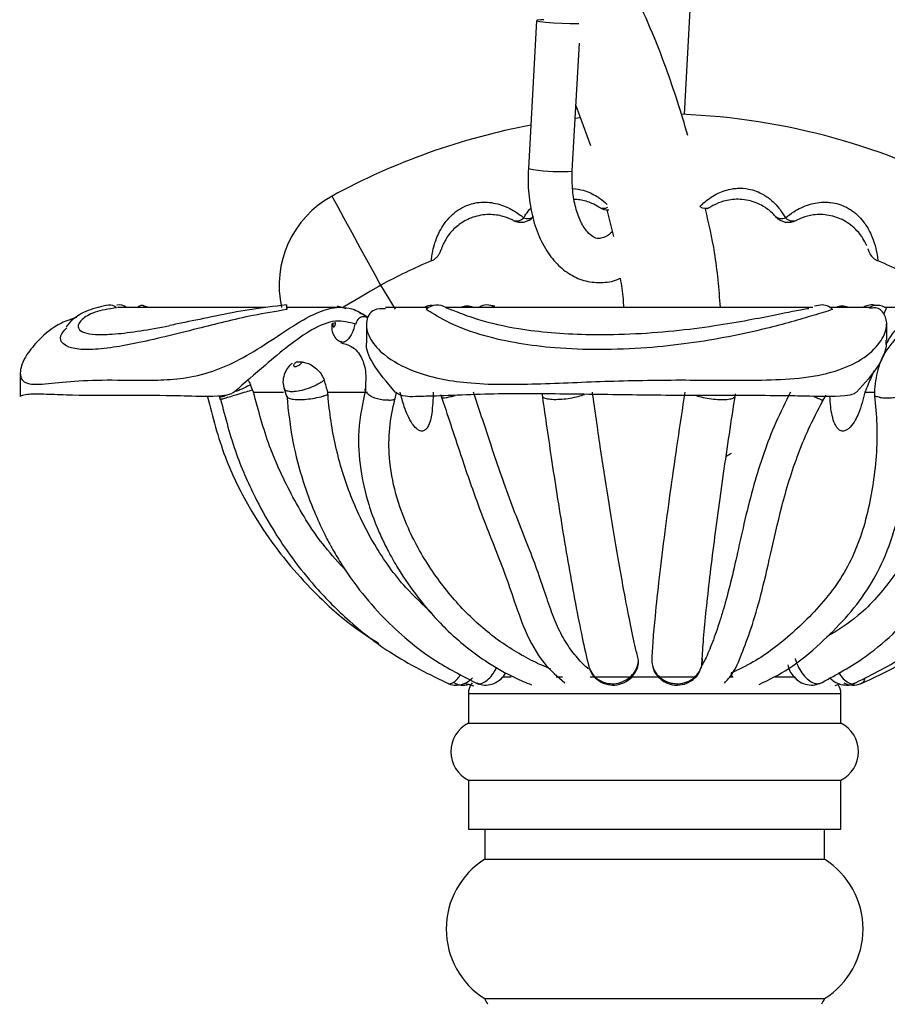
# Model space of a CAD drawing. Header units: millimetres. Extents: x 59 to 109, y 26 to 144.
# Tile 141 of 158: x 72.96 to 75.52, y 96.3 to 99.21. Entities that reach past the tile are written whole.
import ezdxf

# ---------------------------------------------------------------- set-up
doc = ezdxf.new("R2010")
doc.units = ezdxf.units.MM
doc.styles.add('SLDTEXTSTYLE0', font='TXT', dxfattribs={"width": 0.75})
doc.dimstyles.new('SLDDIMSTYLE0', dxfattribs={"dimtxt": 3.5, "dimasz": 3.302, "dimexe": 0, "dimexo": 0.0625, "dimgap": 0.875, "dimtad": 1, "dimdec": 0, "dimlfac": 20, "dimrnd": 1e-09, "dimzin": 12, "dimdsep": 46, "dimtxsty": 'SLDTEXTSTYLE0', "dimsah": 1, "dimcen": 0.09, "dimadec": 0, "dimazin": 3, "dimtfac": 1, "dimtdec": 0, "dimtofl": 0, "dimtmove": 0, "dimatfit": 3, "dimfxl": 0, "dimfrac": 2, "dimtolj": 1, "dimtzin": 12, "dimarcsym": 0})
doc.dimstyles.new('SLDDIMSTYLE1', dxfattribs={"dimtxt": 3.5, "dimasz": 3.302, "dimexe": 0, "dimexo": 0.0625, "dimgap": 0.875, "dimtad": 1, "dimdec": 0, "dimlfac": 20, "dimrnd": 1e-09, "dimzin": 12, "dimdsep": 46, "dimtxsty": 'SLDTEXTSTYLE0', "dimsah": 1, "dimcen": 0.09, "dimadec": 0, "dimazin": 3, "dimtfac": 1, "dimtdec": 0, "dimtmove": 0, "dimatfit": 0, "dimfxl": 0, "dimfrac": 2, "dimtolj": 1, "dimtzin": 12, "dimarcsym": 0})

# ---------------------------------------------------------------- blocks, each defined once
blk = doc.blocks.new('_D')
at = {"color": 7, "linetype": 'Continuous', "lineweight": 18}
for p, q in [((78.8835, 143.6649), (108.5588, 143.6649)), ((107.5588, 143.6649), (107.5588, 76.3608)), ((75.8335, 76.3608), (108.5588, 76.3608))]:
    blk.add_line(p, q, dxfattribs=at)
for points in [[(107.5588, 143.6649), (107.0508, 140.3629), (108.0668, 140.3629)], [(107.5588, 76.3608), (108.0668, 79.6628), (107.0508, 79.6628)]]:
    blk.add_solid(points, dxfattribs=at)
at = {"color": 7, "linetype": 'Continuous', "lineweight": 18, "insert": (103.047, 105.5185), "char_height": 3.5, "attachment_point": 1, "rotation": 90, "style": 'SLDTEXTSTYLE0'}
blk.add_mtext('1346', dxfattribs=at)
blk = doc.blocks.new('_D_1')
at = {"color": 7, "linetype": 'Continuous', "lineweight": 18}
for p, q in [((75.6057, 99.2579), (98.8756, 99.2579)), ((97.8756, 99.2579), (97.8756, 76.3608)), ((75.8335, 76.3608), (98.8756, 76.3608))]:
    blk.add_line(p, q, dxfattribs=at)
for points in [[(97.8756, 99.2579), (97.3676, 95.9559), (98.3836, 95.9559)], [(97.8756, 76.3608), (98.3836, 79.6628), (97.3676, 79.6628)]]:
    blk.add_solid(points, dxfattribs=at)
at = {"color": 7, "linetype": 'Continuous', "lineweight": 18, "insert": (93.3639, 85.2455), "char_height": 3.5, "attachment_point": 1, "rotation": 90, "style": 'SLDTEXTSTYLE0'}
blk.add_mtext('458', dxfattribs=at)

msp = doc.modelspace()

# ---------------------------------------------------------------- linework, layer by layer
at = {"color": 7, "linetype": 'Continuous', "lineweight": 25}
for p, q in [((74.92135, 98.92979), (74.96461, 99.70249)), ((74.48514, 99.20693), (74.46069, 98.7701)), ((74.60236, 99.19813), (74.60969, 99.19847)), ((74.59048, 98.76283), (74.61161, 99.1402)), ((74.60131, 98.95628), (74.64408, 98.8378)), ((74.61496, 98.91969), (74.59916, 98.91788)), ((74.69262, 98.64859), (74.71183, 98.56981)), ((74.0684, 98.35539), (74.02469, 98.4255)), ((73.25848, 98.36045), (73.24712, 98.36026)), ((73.68522, 98.36045), (73.25848, 98.36045)), ((73.33907, 98.36045), (73.32162, 98.36577)), ((73.74772, 98.35972), (73.74714, 98.35376)), ((73.76408, 98.36045), (73.74763, 98.36045)), ((73.90533, 98.36045), (73.76408, 98.36045)), ((73.92288, 98.35565), (73.89719, 98.36387)), ((74.16706, 98.36045), (74.03851, 98.36045)), ((74.17628, 98.36598), (74.17949, 98.36584)), ((75.30037, 98.36045), (74.21652, 98.36045)), ((74.36195, 98.36349), (74.3433, 98.36732)), ((75.32365, 98.36732), (75.30528, 98.3636)), ((75.47142, 98.36045), (75.35114, 98.36045)), ((75.6019, 98.36045), (75.5141, 98.36045)), ((75.51037, 98.34059), (75.51853, 98.35788)), ((73.88381, 98.31341), (73.89141, 98.31527)), ((73.95143, 98.31048), (73.94819, 98.31133)), ((73.98246, 98.30826), (73.98246, 98.25959)), ((75.51875, 98.26263), (75.51875, 98.31131)), ((73.90927, 98.25848), (73.9072, 98.25965)), ((73.79298, 98.1987), (73.77575, 98.19908)), ((72.96028, 98.16816), (72.96028, 98.09746)), ((73.64631, 98.11709), (73.64011, 98.13169)), ((73.54728, 98.09818), (73.551, 98.08883)), ((73.64894, 98.11044), (73.64631, 98.11709)), ((73.64894, 98.11044), (73.7376, 98.11044)), ((73.73894, 98.12299), (73.74627, 98.09801)), ((73.86818, 98.11044), (73.98612, 98.11044)), ((73.86896, 98.10283), (73.86818, 98.11044)), ((74.06697, 98.09017), (74.07097, 98.11044)), ((75.32854, 98.08156), (75.33961, 98.10118)), ((75.45454, 98.11044), (75.48231, 98.11044)), ((75.48231, 98.11044), (75.48287, 98.09952)), ((74.38715, 97.27044), (74.41036, 97.27044)), ((74.54226, 97.27044), (74.56154, 97.27044)), ((74.64353, 97.27044), (74.95591, 97.27044)), ((75.05407, 97.27044), (75.0653, 97.27044)), ((75.1886, 97.27044), (75.24821, 97.27044)), ((74.27271, 97.25154), (74.29826, 97.24314)), ((75.36653, 97.24462), (75.38142, 97.24947)), ((74.28348, 97.22044), (74.28348, 97.13324)), ((75.38348, 97.13324), (75.38348, 97.22044)), ((74.28348, 97.13324), (75.31277, 97.13324)), ((75.31277, 97.13324), (75.38348, 97.13324)), ((74.28348, 96.96499), (74.28348, 96.82044)), ((74.28348, 96.96499), (75.31277, 96.96499)), ((75.31277, 96.96499), (75.38348, 96.96499)), ((75.38348, 96.82044), (75.38348, 96.96499)), ((74.28348, 96.82044), (75.31277, 96.82044)), ((74.33191, 96.82044), (74.33191, 96.73152)), ((75.31277, 96.82044), (75.38348, 96.82044)), ((75.33504, 96.73152), (75.33504, 96.82044)), ((74.33191, 96.73152), (75.27055, 96.73152)), ((75.27055, 96.73152), (75.33504, 96.73152)), ((74.33191, 96.32044), (75.27055, 96.32044)), ((75.27055, 96.32044), (75.33504, 96.32044))]:
    msp.add_line(p, q, dxfattribs=at)
at = {"color": 1, "linetype": 'Continuous', "lineweight": 25}
for p, q in [((74.28348, 97.22044), (75.31277, 97.22044)), ((75.31277, 97.22044), (75.38348, 97.22044))]:
    msp.add_line(p, q, dxfattribs=at)
at = {"color": 7, "linetype": 'Continuous', "lineweight": 25, "flags": 128}
for points in [[(74.50652, 99.20854), (74.49772, 99.20846), (74.48701, 99.20771), (74.48589, 99.20629), (74.49454, 99.20442), (74.51164, 99.20237), (74.53458, 99.20047), (74.55988, 99.19899), (74.58368, 99.19817), (74.60236, 99.19813), (74.60236, 99.19813)], [(74.98797, 98.65101), (74.98991, 98.6518), (74.99716, 98.65565)], [(73.74772, 98.35972), (73.74726, 98.36363), (73.74689, 98.36625), (73.74664, 98.36753), (73.7465, 98.36742), (73.74649, 98.36593), (73.74659, 98.3631), (73.74681, 98.359), (73.74714, 98.35376)]]:
    msp.add_lwpolyline(points, dxfattribs=at)
at = {"color": 1, "linetype": 'Continuous', "lineweight": 25, "flags": 128}
for points in [[(74.5779, 98.7613), (74.58862, 98.76205), (74.59048, 98.76283)], [(74.02469, 98.4255), (74.02036, 98.43344), (74.00788, 98.45631), (73.98877, 98.49134), (73.96533, 98.53432), (73.94039, 98.58005), (73.91695, 98.62303), (73.89784, 98.65806), (73.88537, 98.68093), (73.88103, 98.68887), (73.88103, 98.68887)], [(74.02469, 98.4255), (74.01687, 98.42095), (73.99436, 98.40784), (73.95987, 98.38776), (73.91757, 98.36313), (73.91263, 98.36025)]]:
    msp.add_lwpolyline(points, dxfattribs=at)
at = {"color": 7, "linetype": 'Continuous', "lineweight": 25}
for centre, radius, start, end in [((74.83348, 96.94269), 1.98904, 61.39008, 87.70535), ((74.83348, 96.94269), 1.98904, 100.59275, 118.60992), ((74.02469, 98.4255), 0.3, 118.60992, 192.52424), ((74.69677, 98.69774), 0.05, 237.339, 271.69746), ((74.98446, 98.68134), 0.02866, 232.76186, 296.30021), ((74.43861, 98.6614), 0.05, 242.29273, 318.68838), ((74.42553, 98.64507), 0.02973, 250.00613, 316.42058), ((74.45866, 98.6491), 0.02712, 244.71717, 310.22079), ((75.20829, 98.6491), 0.02712, 229.77901, 295.28299), ((75.22834, 98.6614), 0.05, 221.31162, 297.70727), ((75.24142, 98.64507), 0.02973, 223.57945, 289.99387), ((74.83348, 96.94269), 1.68904, 112.962, 118.60992), ((74.83348, 96.94269), 1.68904, 61.39008, 67.02681), ((73.22437, 98.33766), 0.02984, 46.83651, 96.01196), ((73.25142, 98.32735), 0.04028, 55.24795, 98.48889), ((73.32017, 98.34692), 0.01907, 91.89949, 134.81812), ((73.31868, 98.35065), 0.01535, 39.65555, 86.80629), ((74.17581, 98.3156), 0.05038, 89.45823, 117.10667), ((74.19168, 98.3204), 0.0471, 55.94031, 133.79912), ((74.28001, 98.31419), 0.04973, 68.46917, 111.53083), ((74.33802, 98.32941), 0.03816, 54.41624, 125.58376), ((75.32832, 98.32681), 0.04077, 41.36678, 96.60024), ((75.38695, 98.31419), 0.04973, 68.46913, 111.53087), ((75.47504, 98.3213), 0.04624, 74.42823, 122.1601), ((75.49118, 98.31535), 0.05063, 90.57894, 117.03958), ((75.49117, 98.31573), 0.05025, 57.00711, 90.57201), ((74.33348, 97.22044), 0.05, 140.17453, 180), ((75.33348, 97.22044), 0.05, 0, 33.13584), ((74.32583, 97.04912), 0.09419, 116.72617, 243.27383), ((75.34112, 97.04912), 0.09419, 296.72617, 63.27383), ((74.46034, 96.52598), 0.24236, 121.99891, 238.00109), ((75.20661, 96.52598), 0.24236, 301.99891, 58.00109), ((73.97751, 96.12331), 0.40554, 26.40204, 29.08448), ((75.68944, 96.12331), 0.40554, 150.91552, 153.59796)]:
    msp.add_arc(centre, radius, start, end, dxfattribs=at)
at = {"color": 1, "linetype": 'Continuous', "lineweight": 25}
for centre, radius, start, end in [((74.55871, 99.29093), 0.52997, 259.34059, 272.07503), ((74.68214, 98.67971), 0.02705, 242.82002, 299.40456)]:
    msp.add_arc(centre, radius, start, end, dxfattribs=at)
at = {"color": 7, "linetype": 'Continuous', "lineweight": 25}
for points, knots in [([(74.93181, 98.86799), (74.91137, 98.93474), (74.86584, 99.08335), (74.77616, 99.28893), (74.6962, 99.45242), (74.64866, 99.53731), (74.63518, 99.56137)], [0, 0, 0, 0, 0.2723447, 0.6064082, 0.8884755, 1, 1, 1, 1]), ([(74.46069, 98.7701), (74.46025, 98.75711), (74.459, 98.71978), (74.46489, 98.65894), (74.48179, 98.59158), (74.50852, 98.53366), (74.54324, 98.48779), (74.58375, 98.45538), (74.6306, 98.43548), (74.68048, 98.43236), (74.71568, 98.43738), (74.73117, 98.44601), (74.73181, 98.44637)], [0, 0, 0, 0, 0.0662312, 0.1903747, 0.315893, 0.4433598, 0.5592155, 0.6690576, 0.7742704, 0.8866259, 0.9953205, 1, 1, 1, 1]), ([(74.70829, 98.58436), (74.70667, 98.58255), (74.69711, 98.57188), (74.68155, 98.56549), (74.66682, 98.56263), (74.6544, 98.56594), (74.6347, 98.58139), (74.61514, 98.6107), (74.59942, 98.65342), (74.58974, 98.70523), (74.59023, 98.74338), (74.59048, 98.76283)], [0, 0, 0, 0, 0.0235421, 0.1391857, 0.2593385, 0.4045627, 0.5175754, 0.6391797, 0.7573936, 0.8763141, 1, 1, 1, 1]), ([(74.96712, 98.65852), (74.97195, 98.6631), (74.98605, 98.67647), (75.01801, 98.69799), (75.05313, 98.70946), (75.08391, 98.71272), (75.1159, 98.71061), (75.14657, 98.69884), (75.17864, 98.67783), (75.20277, 98.65294), (75.21504, 98.6326), (75.21988, 98.62457)], [0, 0, 0, 0, 0.08164754, 0.23867075, 0.37859868, 0.42667226, 0.52829994, 0.6750609, 0.72608729, 0.89194942, 1, 1, 1, 1]), ([(74.66979, 98.65565), (74.66942, 98.65588), (74.66343, 98.65971), (74.64628, 98.66892), (74.61997, 98.6776), (74.60168, 98.67841), (74.59625, 98.67865)], [0, 0, 0, 0, 0.0217198, 0.3553356, 0.8085019, 1, 1, 1, 1]), ([(75.19078, 98.62839), (75.18662, 98.63283), (75.17574, 98.64444), (75.1469, 98.6649), (75.11216, 98.67697), (75.07368, 98.68065), (75.03948, 98.676), (75.01158, 98.66445), (75.00077, 98.65785), (74.99716, 98.65565)], [0, 0, 0, 0, 0.1005589, 0.2633462, 0.4716272, 0.5808101, 0.7743713, 0.9246162, 1, 1, 1, 1]), ([(75.02794, 98.36045), (75.02362, 98.41465), (75.01578, 98.51313), (74.99352, 98.60795), (74.98351, 98.65058)], [0, 0, 0, 0, 0.55040584, 1, 1, 1, 1]), ([(74.41537, 98.61713), (74.41375, 98.61795), (74.40571, 98.62208), (74.38351, 98.63084), (74.35702, 98.63469), (74.32461, 98.63385), (74.29269, 98.62705), (74.25492, 98.60607), (74.22854, 98.58007), (74.21375, 98.55679), (74.20661, 98.54114), (74.20333, 98.53196), (74.20213, 98.52805), (74.20257, 98.52945), (74.20269, 98.52982)], [0, 0, 0, 0, 0.0227176, 0.1134925, 0.2426543, 0.2645346, 0.4106403, 0.5335355, 0.6543345, 0.7477211, 0.8198612, 0.8937496, 0.9714997, 1, 1, 1, 1]), ([(75.45982, 98.54157), (75.45931, 98.54294), (75.45744, 98.54791), (75.44892, 98.56456), (75.42885, 98.59144), (75.39421, 98.6185), (75.34872, 98.63425), (75.3052, 98.63538), (75.27115, 98.62663), (75.25718, 98.61985), (75.25159, 98.61713)], [0, 0, 0, 0, 0.03848565, 0.13911041, 0.2572054, 0.43874245, 0.60951427, 0.77873231, 0.91146242, 1, 1, 1, 1]), ([(75.4631, 98.53325), (75.46332, 98.53264), (75.46435, 98.52974), (75.46436, 98.52958), (75.46438, 98.52945)], [0, 0, 0, 0, 0.2124363, 1, 1, 1, 1]), ([(74.17434, 98.49804), (74.17488, 98.49819), (74.17916, 98.49945), (74.18557, 98.50418), (74.19271, 98.51089), (74.1973, 98.51737), (74.20004, 98.52259), (74.2014, 98.52595), (74.20202, 98.52773), (74.20221, 98.52831), (74.2023, 98.5286), (74.20239, 98.52886), (74.20249, 98.5292), (74.20248, 98.52919), (74.20263, 98.52962), (74.20269, 98.52982)], [0, 0, 0, 0, 0.0322203, 0.2572062, 0.4459995, 0.5984269, 0.7119717, 0.784657, 0.8086636, 0.820197, 0.8294312, 0.8430051, 0.8711949, 0.9400996, 1, 1, 1, 1]), ([(75.46438, 98.52945), (75.4644, 98.52938), (75.46449, 98.52912), (75.46446, 98.52919), (75.46456, 98.5289), (75.46466, 98.52857), (75.46482, 98.52806), (75.46588, 98.52492), (75.46895, 98.51799), (75.47654, 98.50816), (75.48507, 98.50044), (75.49151, 98.49874), (75.49278, 98.4984)], [0, 0, 0, 0, 0.01936991, 0.0679665, 0.09489556, 0.10796775, 0.11971703, 0.13995826, 0.31697462, 0.58627655, 0.91785122, 1, 1, 1, 1]), ([(74.73181, 98.44637), (74.73523, 98.42608), (74.74001, 98.39772), (74.74103, 98.3687), (74.74132, 98.36045)], [0, 0, 0, 0, 0.7155955, 1, 1, 1, 1]), ([(73.12618, 98.33079), (73.11087, 98.32562), (73.06566, 98.31037), (73.01461, 98.26588), (72.97188, 98.21365), (72.95407, 98.16154), (72.97269, 98.13114), (73.03042, 98.13364), (73.11836, 98.14377), (73.22928, 98.14743), (73.33931, 98.14375), (73.44143, 98.14967), (73.5228, 98.16735), (73.60785, 98.20442), (73.68927, 98.25447), (73.76404, 98.30516), (73.82949, 98.34342), (73.88981, 98.36341), (73.94268, 98.3599), (73.97397, 98.33904), (73.9875, 98.33002)], [0, 0, 0, 0, 0.0216894, 0.0640182, 0.1028126, 0.1571455, 0.2340686, 0.3267149, 0.4218033, 0.5202649, 0.6199696, 0.6692066, 0.7197425, 0.7621181, 0.8047545, 0.8441887, 0.8809086, 0.9202096, 0.9654995, 1, 1, 1, 1]), ([(73.22127, 98.36734), (73.20014, 98.36268), (73.15796, 98.35339), (73.11542, 98.32736), (73.10155, 98.31015), (73.09564, 98.30282)], [0, 0, 0, 0, 0.3653455, 0.729615, 1, 1, 1, 1]), ([(73.24478, 98.35942), (73.22183, 98.35557), (73.17594, 98.34787), (73.13354, 98.32046), (73.12736, 98.29827), (73.14765, 98.28494), (73.18299, 98.27917), (73.23732, 98.28065), (73.31261, 98.29037), (73.36875, 98.30028), (73.40197, 98.30655), (73.40208, 98.30657)], [0, 0, 0, 0, 0.1073463, 0.2145813, 0.3701452, 0.4786233, 0.5901265, 0.728574, 0.8669862, 0.9995572, 1, 1, 1, 1]), ([(73.74658, 98.36765), (73.70968, 98.36335), (73.63598, 98.35477), (73.53568, 98.33463), (73.45689, 98.3181), (73.41649, 98.30999), (73.402, 98.30708)], [0, 0, 0, 0, 0.28082023, 0.56072256, 0.84248851, 1, 1, 1, 1]), ([(74.03926, 98.35596), (74.02735, 98.35622), (73.99817, 98.35688), (73.97666, 98.31839), (73.98975, 98.26677), (74.03781, 98.21332), (74.13251, 98.16168), (74.28866, 98.13108), (74.48551, 98.13365), (74.70201, 98.14376), (74.92538, 98.14743), (75.11317, 98.14374), (75.26156, 98.14967), (75.36334, 98.16734), (75.44768, 98.20444), (75.50227, 98.2544), (75.52279, 98.30542), (75.51433, 98.34249), (75.49251, 98.3619), (75.47394, 98.35799), (75.468, 98.35674)], [0, 0, 0, 0, 0.0340196, 0.0833796, 0.1256923, 0.164472, 0.2187842, 0.2956784, 0.3882894, 0.4833416, 0.5817658, 0.6814327, 0.730651, 0.7811678, 0.8235274, 0.8661474, 0.9055669, 0.9422725, 0.981559, 1, 1, 1, 1]), ([(74.21806, 98.35942), (74.22803, 98.35557), (74.24797, 98.34787), (74.31988, 98.32046), (74.41754, 98.29827), (74.52809, 98.28494), (74.63855, 98.27915), (74.76086, 98.2807), (74.88918, 98.29018), (75.00698, 98.30517), (75.10762, 98.32238), (75.20194, 98.34087), (75.2621, 98.35395), (75.28728, 98.35725), (75.28901, 98.35748)], [0, 0, 0, 0, 0.0781126, 0.1561447, 0.2693441, 0.3482808, 0.4294186, 0.5301633, 0.6308819, 0.7273505, 0.8125257, 0.8860882, 0.9921706, 1, 1, 1, 1]), ([(73.74714, 98.35376), (73.71387, 98.34825), (73.62105, 98.33289), (73.49826, 98.30113), (73.38556, 98.2729), (73.29912, 98.25314), (73.22181, 98.23944), (73.15708, 98.23408), (73.11024, 98.23869), (73.08421, 98.25277), (73.07365, 98.27287), (73.09033, 98.29195), (73.0976, 98.30027)], [0, 0, 0, 0, 0.0810601, 0.2261632, 0.3251288, 0.4240053, 0.5251339, 0.6368001, 0.7446113, 0.8348861, 0.9280465, 1, 1, 1, 1]), ([(73.9875, 98.33002), (73.98355, 98.33123), (73.97505, 98.33382), (73.96433, 98.33146), (73.9569, 98.32476), (73.95323, 98.31849), (73.95181, 98.31311), (73.95145, 98.3106), (73.95143, 98.31048)], [0, 0, 0, 0, 0.2961335, 0.636328, 0.7654786, 0.8956136, 0.9948303, 1, 1, 1, 1]), ([(73.98337, 98.33265), (73.97972, 98.33541), (73.97372, 98.33993), (73.96577, 98.34208), (73.96267, 98.34292)], [0, 0, 0, 0, 0.6094348, 1, 1, 1, 1]), ([(75.35892, 98.35376), (75.34091, 98.34825), (75.29066, 98.33289), (75.1807, 98.30113), (75.05337, 98.2729), (74.93441, 98.25314), (74.80649, 98.23944), (74.67317, 98.23407), (74.54582, 98.23873), (74.43067, 98.25266), (74.32162, 98.27663), (74.22189, 98.31438), (74.17461, 98.34425), (74.16096, 98.35317), (74.15909, 98.3544)], [0, 0, 0, 0, 0.0687869, 0.1919201, 0.2759017, 0.3598075, 0.4456248, 0.5403837, 0.6318714, 0.708478, 0.7875336, 0.8839268, 0.9840528, 1, 1, 1, 1]), ([(73.95143, 98.31048), (73.93177, 98.31593), (73.89241, 98.32685), (73.82519, 98.29943), (73.75423, 98.24943), (73.67456, 98.18261), (73.6225, 98.13702), (73.59215, 98.11044)], [0, 0, 0, 0, 0.2026805, 0.4057245, 0.5907396, 0.7614493, 1, 1, 1, 1]), ([(73.88112, 98.31127), (73.88049, 98.30624), (73.87928, 98.29657), (73.88283, 98.2821), (73.89051, 98.26957), (73.90015, 98.2611), (73.90708, 98.25922), (73.90932, 98.25862)], [0, 0, 0, 0, 0.2284495, 0.4394323, 0.6755418, 0.8950802, 1, 1, 1, 1]), ([(73.88097, 98.31128), (73.88122, 98.31191), (73.88154, 98.31276), (73.88335, 98.31327), (73.88381, 98.31341)], [0, 0, 0, 0, 0.7445546, 1, 1, 1, 1]), ([(73.88381, 98.31341), (73.88365, 98.31242), (73.8833, 98.31034), (73.88325, 98.30731), (73.88363, 98.30471), (73.88444, 98.30295), (73.88558, 98.30225), (73.88677, 98.30265), (73.88799, 98.30383), (73.88919, 98.30576), (73.89031, 98.30866), (73.89113, 98.31199), (73.89132, 98.31418), (73.89141, 98.31527)], [0, 0, 0, 0, 0.08373785, 0.17682024, 0.27018883, 0.36463716, 0.46015226, 0.5556104, 0.61827705, 0.71518435, 0.81107336, 0.90571329, 1, 1, 1, 1]), ([(75.63481, 98.31348), (75.61949, 98.30888), (75.57738, 98.29623), (75.52489, 98.2523), (75.48978, 98.18435), (75.48459, 98.13293), (75.48231, 98.11044)], [0, 0, 0, 0, 0.17660247, 0.4856029, 0.77508946, 1, 1, 1, 1]), ([(75.93258, 98.11044), (75.8975, 98.13914), (75.83768, 98.18807), (75.75104, 98.25617), (75.68366, 98.30202), (75.62523, 98.32423), (75.57409, 98.31674), (75.53611, 98.29091), (75.52066, 98.25867), (75.51649, 98.24997)], [0, 0, 0, 0, 0.20764674, 0.35404175, 0.50097069, 0.63880549, 0.78511887, 0.94201472, 1, 1, 1, 1]), ([(73.90579, 98.25624), (73.91693, 98.2531), (73.94624, 98.24482), (73.97031, 98.21334), (73.9828, 98.16721), (73.97982, 98.12998), (73.97833, 98.11132)], [0, 0, 0, 0, 0.170737, 0.449272, 0.7239622, 1, 1, 1, 1]), ([(74.06747, 98.11044), (74.04322, 98.1386), (74.00188, 98.18662), (73.97904, 98.24123), (73.98356, 98.25773), (73.98407, 98.25959)], [0, 0, 0, 0, 0.557392, 0.9503629, 1, 1, 1, 1]), ([(75.51552, 98.26263), (75.51633, 98.25727), (75.5193, 98.23766), (75.49431, 98.18171), (75.45355, 98.13669), (75.4298, 98.11044)], [0, 0, 0, 0, 0.1356292, 0.4961732, 1, 1, 1, 1]), ([(73.76363, 98.19483), (73.76085, 98.19283), (73.75262, 98.18692), (73.74281, 98.17203), (73.73593, 98.15178), (73.73529, 98.13312), (73.7395, 98.12371), (73.74076, 98.12089)], [0, 0, 0, 0, 0.1219556, 0.360052, 0.6332205, 0.8898578, 1, 1, 1, 1]), ([(73.77575, 98.19908), (73.77552, 98.19892), (73.77389, 98.19776), (73.77119, 98.19544), (73.76855, 98.19226), (73.76728, 98.18946), (73.76748, 98.1873), (73.76912, 98.18601), (73.7717, 98.18578), (73.77502, 98.18631), (73.77892, 98.18763), (73.78358, 98.19003), (73.78786, 98.19303), (73.79114, 98.19606), (73.79242, 98.1979), (73.79298, 98.1987)], [0, 0, 0, 0, 0.0147906, 0.1027082, 0.1890831, 0.2738005, 0.3574867, 0.4411696, 0.5248572, 0.5800783, 0.6677562, 0.7562972, 0.8445924, 0.9317607, 1, 1, 1, 1]), ([(73.79298, 98.1987), (73.79763, 98.19815), (73.80694, 98.19706), (73.82357, 98.18872), (73.83915, 98.17615), (73.85134, 98.16109), (73.85594, 98.15035), (73.85799, 98.14557)], [0, 0, 0, 0, 0.2113608, 0.4230228, 0.629778, 0.8353625, 1, 1, 1, 1]), ([(75.4807, 98.17323), (75.47532, 98.16019), (75.467, 98.14002), (75.4578, 98.11817), (75.45454, 98.11044)], [0, 0, 0, 0, 0.6464717, 1, 1, 1, 1]), ([(73.63245, 98.14543), (73.63335, 98.14417), (73.63632, 98.13999), (73.63855, 98.1351), (73.64011, 98.13169)], [0, 0, 0, 0, 0.3026962, 1, 1, 1, 1]), ([(73.86818, 98.11044), (73.86519, 98.12207), (73.86212, 98.13394), (73.85808, 98.14534), (73.85799, 98.14557)], [0, 0, 0, 0, 0.9796126, 1, 1, 1, 1]), ([(73.59215, 98.11044), (73.58947, 98.10873), (73.5783, 98.10156), (73.52712, 98.09569), (73.4704, 98.09808), (73.36948, 98.10044), (73.23998, 98.0997), (73.11545, 98.10016), (73.02683, 98.10443), (72.98334, 98.10492), (72.96271, 98.09904), (72.96117, 98.09787), (72.96062, 98.09746)], [0, 0, 0, 0, 0.00764291, 0.03188867, 0.12829195, 0.17336171, 0.35421998, 0.6060378, 0.73620783, 0.86619141, 0.95214712, 1, 1, 1, 1]), ([(73.55157, 98.08907), (73.55194, 98.08913), (73.55275, 98.08925), (73.56368, 98.09241), (73.581, 98.09755), (73.60319, 98.10421), (73.62605, 98.11107), (73.6401, 98.11524), (73.64631, 98.11709)], [0, 0, 0, 0, 0.1522907, 0.3291441, 0.5057205, 0.6824592, 0.8597038, 1, 1, 1, 1]), ([(73.92196, 97.584), (73.90086, 97.60673), (73.84072, 97.67149), (73.76451, 97.79589), (73.69207, 97.94948), (73.66332, 98.05679), (73.64894, 98.11044)], [0, 0, 0, 0, 0.1580237, 0.4502525, 0.7251265, 1, 1, 1, 1]), ([(73.74712, 98.09924), (73.75203, 98.05399), (73.76141, 97.96761), (73.79194, 97.85371), (73.82456, 97.7642), (73.85412, 97.69953), (73.88048, 97.64955), (73.91194, 97.59647), (73.95822, 97.5292), (74.02108, 97.45484), (74.10011, 97.37999), (74.19532, 97.3079), (74.27204, 97.26954), (74.31359, 97.24877)], [0, 0, 0, 0, 0.1209955, 0.2309989, 0.3181485, 0.3815053, 0.4272166, 0.4750036, 0.5536858, 0.6567094, 0.7507479, 0.8649937, 1, 1, 1, 1]), ([(73.74721, 98.09926), (73.74745, 98.09768), (73.74802, 98.09397), (73.75859, 98.0901), (73.77607, 98.08804), (73.79883, 98.08856), (73.82401, 98.09147), (73.84259, 98.09521), (73.8523, 98.0977), (73.85433, 98.09826), (73.85462, 98.09834)], [0, 0, 0, 0, 0.1226483, 0.2887138, 0.4545089, 0.6204618, 0.7869067, 0.9542452, 0.993517, 1, 1, 1, 1]), ([(73.86896, 98.10283), (73.86462, 98.10137), (73.86002, 98.09983), (73.85491, 98.09842), (73.85462, 98.09834)], [0, 0, 0, 0, 0.9437133, 1, 1, 1, 1]), ([(74.17607, 97.45828), (74.14975, 97.4825), (74.08559, 97.54154), (74.00366, 97.65794), (73.93416, 97.79839), (73.8888, 97.9476), (73.8731, 98.05008), (73.869, 98.10225), (73.86896, 98.10283)], [0, 0, 0, 0, 0.1529107, 0.3728564, 0.5919975, 0.7948639, 0.9977303, 1, 1, 1, 1]), ([(73.98059, 98.12007), (73.97172, 98.07905), (73.95476, 98.00062), (73.9626, 97.88445), (73.98429, 97.78901), (74.00975, 97.71922), (74.03192, 97.66968), (74.05359, 97.62746), (74.08652, 97.57113), (74.13921, 97.49553), (74.22418, 97.39957), (74.32138, 97.32187), (74.41074, 97.27062), (74.45337, 97.25331), (74.46973, 97.24667)], [0, 0, 0, 0, 0.1102443, 0.2108309, 0.3034172, 0.3667852, 0.4062355, 0.4472734, 0.4932917, 0.5814806, 0.6983982, 0.8524376, 0.9434056, 1, 1, 1, 1]), ([(74.04861, 98.08636), (74.04837, 98.08635), (74.04306, 98.08608), (74.03176, 98.0865), (74.01489, 98.08982), (73.9996, 98.09545), (73.98744, 98.10281), (73.98057, 98.11088), (73.97797, 98.11669), (73.97925, 98.11911), (73.97929, 98.11919)], [0, 0, 0, 0, 0.0077898, 0.172834, 0.337887, 0.5026879, 0.6669427, 0.8307271, 0.9943142, 1, 1, 1, 1]), ([(75.4298, 98.11044), (75.42739, 98.10873), (75.41736, 98.10156), (75.36764, 98.09569), (75.29884, 98.09807), (75.16034, 98.10047), (74.98481, 98.0993), (74.75251, 98.10181), (74.52524, 98.10549), (74.33946, 98.10565), (74.21016, 98.09878), (74.13494, 98.09774), (74.0898, 98.09515), (74.07062, 98.10828), (74.06747, 98.11044)], [0, 0, 0, 0, 0.0071475, 0.0298223, 0.1199793, 0.162129, 0.3312689, 0.4910493, 0.6512009, 0.8103123, 0.8906987, 0.9403028, 0.9901881, 1, 1, 1, 1]), ([(74.17968, 98.11044), (74.17895, 98.08911), (74.17798, 98.06057), (74.17143, 98.0263), (74.16572, 98.00993), (74.15797, 97.99978), (74.15155, 97.9957), (74.14459, 97.9951), (74.13731, 97.99732), (74.12763, 98.00423), (74.10997, 98.02636), (74.09417, 98.06363), (74.08578, 98.09588), (74.082, 98.11044)], [0, 0, 0, 0, 0.236724, 0.3166183, 0.4082301, 0.4446839, 0.481478, 0.507823, 0.5341398, 0.5724232, 0.6402144, 0.8376341, 1, 1, 1, 1]), ([(74.20175, 98.10327), (74.22146, 98.04362), (74.25813, 97.93263), (74.30752, 97.78721), (74.3518, 97.67518), (74.38827, 97.58336), (74.41919, 97.49361), (74.45135, 97.39839), (74.50235, 97.30831), (74.54692, 97.27049), (74.56819, 97.25244)], [0, 0, 0, 0, 0.15643335, 0.29107865, 0.40133136, 0.48788681, 0.5844894, 0.70887287, 0.86103969, 1, 1, 1, 1]), ([(74.20477, 98.0945), (74.20477, 98.09447), (74.20478, 98.09426), (74.20513, 98.0934), (74.20819, 98.09269), (74.2173, 98.09375), (74.22973, 98.09644), (74.23953, 98.09938), (74.24414, 98.10076)], [0, 0, 0, 0, 0.0110397, 0.0643376, 0.3063914, 0.546902, 0.7866568, 1, 1, 1, 1]), ([(74.63809, 97.29368), (74.63703, 97.2945), (74.62441, 97.30438), (74.60099, 97.32973), (74.56964, 97.37255), (74.54287, 97.42415), (74.52115, 97.48325), (74.49975, 97.54976), (74.4729, 97.62306), (74.44166, 97.70198), (74.40871, 97.78568), (74.37703, 97.87373), (74.3412, 97.98171), (74.31475, 98.06185), (74.29872, 98.11044)], [0, 0, 0, 0, 0.0078352, 0.0937971, 0.1797617, 0.2657375, 0.351702, 0.43768, 0.5237141, 0.6097204, 0.6956988, 0.7816646, 0.8676341, 1, 1, 1, 1]), ([(74.50062, 98.10632), (74.50488, 98.07634), (74.51397, 98.01227), (74.52874, 97.91249), (74.54532, 97.8045), (74.56349, 97.69149), (74.58287, 97.57743), (74.60282, 97.46819), (74.62288, 97.36758), (74.63448, 97.31965), (74.6405, 97.29476)], [0, 0, 0, 0, 0.0837677, 0.1790165, 0.286606, 0.4057482, 0.5362707, 0.679147, 0.8333929, 1, 1, 1, 1]), ([(74.50274, 98.09821), (74.50333, 98.09698), (74.50488, 98.09378), (74.51662, 98.0904), (74.53542, 98.08855), (74.55909, 98.08925), (74.58431, 98.09238), (74.60815, 98.09734), (74.62034, 98.10161), (74.62609, 98.10363)], [0, 0, 0, 0, 0.0960221, 0.2501599, 0.404105, 0.557579, 0.7105726, 0.8633207, 1, 1, 1, 1]), ([(74.78593, 97.31886), (74.78308, 97.33041), (74.77544, 97.36127), (74.76122, 97.42789), (74.74208, 97.52683), (74.7202, 97.65074), (74.69664, 97.79478), (74.67288, 97.94893), (74.6575, 98.05617), (74.64971, 98.11044)], [0, 0, 0, 0, 0.0832527, 0.2225133, 0.3646576, 0.5283499, 0.6920437, 0.8441394, 1, 1, 1, 1]), ([(74.92261, 98.11044), (74.91523, 98.06206), (74.90047, 97.9653), (74.88069, 97.82675), (74.86224, 97.69), (74.84628, 97.56055), (74.83489, 97.45472), (74.8277, 97.37362), (74.82576, 97.33737), (74.82478, 97.31909)], [0, 0, 0, 0, 0.1391402, 0.2782829, 0.4203106, 0.5836589, 0.7466826, 0.8722797, 1, 1, 1, 1]), ([(74.95659, 98.1002), (74.96303, 98.09828), (74.97669, 98.09422), (75.00126, 98.09009), (75.02593, 98.08805), (75.04757, 98.08856), (75.06365, 98.09147), (75.07011, 98.09521), (75.07159, 98.0977), (75.0718, 98.09826), (75.07183, 98.09834)], [0, 0, 0, 0, 0.1446197, 0.3065297, 0.4681682, 0.6299655, 0.792241, 0.9553901, 0.9936781, 1, 1, 1, 1]), ([(74.97291, 97.30191), (74.97392, 97.32185), (74.97592, 97.36108), (74.98329, 97.44256), (74.99335, 97.53601), (75.00592, 97.64), (75.02054, 97.75145), (75.04157, 97.90305), (75.06013, 98.02516), (75.07227, 98.10497)], [0, 0, 0, 0, 0.13893797, 0.27345678, 0.40458671, 0.53152186, 0.65438031, 0.77407418, 1, 1, 1, 1]), ([(75.23485, 98.11044), (75.21995, 98.0806), (75.175, 97.9906), (75.13141, 97.86048), (75.09944, 97.733), (75.07814, 97.63585), (75.05812, 97.54731), (75.04034, 97.48159), (75.02591, 97.4344), (75.01139, 97.39087), (74.99709, 97.35324), (74.9835, 97.32253), (74.97634, 97.31025), (74.97307, 97.30462)], [0, 0, 0, 0, 0.0883537, 0.2664412, 0.3725282, 0.4785497, 0.5845419, 0.6905281, 0.7434586, 0.7963894, 0.9023776, 0.9553078, 1, 1, 1, 1]), ([(75.48287, 98.09952), (75.48565, 98.07111), (75.49154, 98.01114), (75.48879, 97.92096), (75.47805, 97.83052), (75.46056, 97.74405), (75.43547, 97.66222), (75.4004, 97.58572), (75.35298, 97.5159), (75.29772, 97.45363), (75.24051, 97.39868), (75.18315, 97.35162), (75.12308, 97.31098), (75.08106, 97.29161), (75.05913, 97.2815)], [0, 0, 0, 0, 0.0751006, 0.1585005, 0.2418859, 0.3252611, 0.4086567, 0.4920905, 0.5755498, 0.6589291, 0.7423003, 0.8256759, 0.9090444, 1, 1, 1, 1]), ([(75.14234, 97.2477), (75.17189, 97.26194), (75.23436, 97.29205), (75.31789, 97.36244), (75.39689, 97.44071), (75.46255, 97.52369), (75.51436, 97.61944), (75.55523, 97.74191), (75.57785, 97.87376), (75.58542, 98.00428), (75.57836, 98.07704), (75.57482, 98.11355)], [0, 0, 0, 0, 0.114277, 0.241551, 0.3461302, 0.4471171, 0.5439542, 0.6579313, 0.8129412, 0.9061419, 1, 1, 1, 1]), ([(75.33109, 98.08636), (75.33107, 98.08635), (75.3306, 98.08608), (75.32783, 98.08648), (75.3191, 98.08987), (75.30955, 98.09417), (75.30286, 98.09759), (75.30099, 98.09855)], [0, 0, 0, 0, 0.0137393, 0.3050621, 0.5963852, 0.8872712, 1, 1, 1, 1]), ([(75.31967, 97.24942), (75.36299, 97.27251), (75.43969, 97.31337), (75.52932, 97.38729), (75.5876, 97.4463), (75.62551, 97.49073), (75.65465, 97.52837), (75.69029, 97.57933), (75.73614, 97.65619), (75.78134, 97.7538), (75.81885, 97.86391), (75.8474, 97.98066), (75.85639, 98.06659), (75.86115, 98.11205)], [0, 0, 0, 0, 0.1468972, 0.2600215, 0.3400575, 0.3873184, 0.4277864, 0.4761832, 0.5638945, 0.6787398, 0.772793, 0.8798289, 1, 1, 1, 1]), ([(75.7336, 98.10464), (75.72826, 98.05795), (75.7173, 97.96213), (75.67834, 97.8248), (75.62041, 97.68816), (75.53942, 97.56183), (75.44732, 97.45283), (75.37327, 97.40723), (75.34097, 97.38735)], [0, 0, 0, 0, 0.15553, 0.3191929, 0.4828532, 0.6693234, 0.8557902, 1, 1, 1, 1]), ([(75.45454, 98.11044), (75.44916, 98.08911), (75.44196, 98.06057), (75.42564, 98.0263), (75.41477, 98.00993), (75.40338, 97.99978), (75.39524, 97.9957), (75.38758, 97.9951), (75.38046, 97.99732), (75.37219, 98.00423), (75.35983, 98.02636), (75.35352, 98.05963), (75.35153, 98.08779), (75.35079, 98.09827)], [0, 0, 0, 0, 0.2479988, 0.3316989, 0.4276733, 0.4658626, 0.5044097, 0.5320085, 0.5595802, 0.5996863, 0.6707061, 0.8775285, 1, 1, 1, 1]), ([(75.49988, 98.0945), (75.49966, 98.09454), (75.49838, 98.09475), (75.49249, 98.09583), (75.48688, 98.09754), (75.48336, 98.09928), (75.48287, 98.09952)], [0, 0, 0, 0, 0.0320469, 0.1858072, 0.88570147, 1, 1, 1, 1]), ([(75.49988, 98.0945), (75.5001, 98.09447), (75.50138, 98.09426), (75.50769, 98.0934), (75.51991, 98.0927), (75.53699, 98.09373), (75.55272, 98.09661), (75.56558, 98.10106), (75.57331, 98.10655), (75.57655, 98.11071), (75.57554, 98.11265), (75.57551, 98.1127)], [0, 0, 0, 0, 0.0072967, 0.042504, 0.2024226, 0.3613165, 0.5197126, 0.6779601, 0.836489, 0.9955676, 1, 1, 1, 1]), ([(73.51294, 98.09672), (73.52834, 98.03678), (73.55704, 97.92503), (73.62745, 97.78197), (73.69527, 97.67605), (73.76312, 97.58903), (73.84574, 97.50051), (73.9321, 97.42373), (73.99741, 97.38259), (74.01913, 97.36891)], [0, 0, 0, 0, 0.2062288, 0.3844769, 0.5192659, 0.617501, 0.7441422, 0.9149297, 1, 1, 1, 1]), ([(73.55189, 98.08917), (73.566, 98.03447), (73.59243, 97.93199), (73.65108, 97.80123), (73.70661, 97.70265), (73.76166, 97.62106), (73.82834, 97.53659), (73.92447, 97.43807), (74.05854, 97.33075), (74.16868, 97.27729), (74.22891, 97.24806)], [0, 0, 0, 0, 0.14735103, 0.27609242, 0.37369553, 0.44487343, 0.53616334, 0.65928259, 0.81367515, 1, 1, 1, 1]), ([(74.52659, 97.29277), (74.50943, 97.3002), (74.45477, 97.32388), (74.36294, 97.37999), (74.26322, 97.46916), (74.17477, 97.57886), (74.10871, 97.69477), (74.06654, 97.80951), (74.04265, 97.9382), (74.05161, 98.03376), (74.06686, 98.08974), (74.06697, 98.09017)], [0, 0, 0, 0, 0.06398381, 0.20384087, 0.34371819, 0.48536723, 0.62694409, 0.73045964, 0.83381814, 0.99874404, 1, 1, 1, 1]), ([(74.04861, 98.08636), (74.04885, 98.08638), (74.05414, 98.0867), (74.06077, 98.08778), (74.06569, 98.08967), (74.06697, 98.09017)], [0, 0, 0, 0, 0.0337286, 0.7481517, 1, 1, 1, 1]), ([(75.03972, 97.25184), (75.04778, 97.2605), (75.0686, 97.28285), (75.09036, 97.33615), (75.11932, 97.41279), (75.14806, 97.51088), (75.17581, 97.63087), (75.20691, 97.77195), (75.24645, 97.90367), (75.29203, 98.01283), (75.32087, 98.06701), (75.33551, 98.09451)], [0, 0, 0, 0, 0.07052, 0.182042, 0.3007552, 0.4280085, 0.5619128, 0.7025193, 0.8477458, 0.9227105, 1, 1, 1, 1]), ([(75.41909, 97.24857), (75.46918, 97.27342), (75.55945, 97.31823), (75.67057, 97.40296), (75.75013, 97.47738), (75.81486, 97.54856), (75.88028, 97.63225), (75.94394, 97.73189), (76.00151, 97.84547), (76.04885, 97.96162), (76.07082, 98.04599), (76.08191, 98.08855)], [0, 0, 0, 0, 0.1605908, 0.2894198, 0.3873557, 0.458879, 0.5500146, 0.6724399, 0.7720297, 0.8849889, 1, 1, 1, 1]), ([(75.04487, 97.9215), (75.04542, 97.92182), (75.05048, 97.92475), (75.05555, 97.92768), (75.06007, 97.9303)], [0, 0, 0, 0, 0.1077356, 1, 1, 1, 1]), ([(75.43804, 97.24806), (75.49057, 97.27186), (75.56206, 97.30425), (75.6261, 97.35252), (75.64308, 97.36532)], [0, 0, 0, 0, 0.7348943, 1, 1, 1, 1]), ([(74.642, 97.29341), (74.64233, 97.29189), (74.64459, 97.28136), (74.65836, 97.26543), (74.68106, 97.24986), (74.70875, 97.24398), (74.73686, 97.24835), (74.76221, 97.26303), (74.77963, 97.28633), (74.78753, 97.30819), (74.78555, 97.32034), (74.78514, 97.3229)], [0, 0, 0, 0, 0.0222578, 0.1543583, 0.284667, 0.4159157, 0.5489306, 0.6851209, 0.8238706, 0.9628495, 1, 1, 1, 1]), ([(74.82478, 97.31909), (74.82559, 97.31201), (74.82728, 97.29705), (74.8394, 97.27648), (74.85817, 97.26011), (74.87887, 97.25171), (74.90081, 97.24888), (74.92304, 97.25172), (74.94582, 97.26265), (74.96328, 97.28002), (74.97391, 97.30138), (74.97439, 97.3166), (74.97462, 97.32392)], [0, 0, 0, 0, 0.095127, 0.2012189, 0.307214, 0.413073, 0.4791081, 0.5848676, 0.6905549, 0.7962717, 0.9021336, 1, 1, 1, 1]), ([(74.97295, 97.30748), (74.97348, 97.30889), (74.97551, 97.31435), (74.97423, 97.3202), (74.97328, 97.32453)], [0, 0, 0, 0, 0.2587742, 1, 1, 1, 1]), ([(74.63916, 97.30222), (74.6391, 97.3006), (74.63903, 97.29892), (74.6398, 97.29751), (74.63983, 97.29747)], [0, 0, 0, 0, 0.9719346, 1, 1, 1, 1]), ([(74.82876, 97.29919), (74.82912, 97.29698), (74.83091, 97.28574), (74.84393, 97.26852), (74.86587, 97.25169), (74.8934, 97.24419), (74.92228, 97.2471), (74.94789, 97.26092), (74.96503, 97.27914), (74.96861, 97.29297), (74.96976, 97.29739)], [0, 0, 0, 0, 0.03543743, 0.18042351, 0.32505156, 0.4717068, 0.62157613, 0.77441224, 0.92788016, 1, 1, 1, 1]), ([(75.22722, 97.30546), (75.22775, 97.30259), (75.2301, 97.28997), (75.24199, 97.27159), (75.26124, 97.25451), (75.28345, 97.24583), (75.30587, 97.24453), (75.31896, 97.2501), (75.32482, 97.25258)], [0, 0, 0, 0, 0.0681265, 0.2995958, 0.490587, 0.6692801, 0.8520724, 1, 1, 1, 1]), ([(74.22293, 97.2511), (74.22379, 97.25057), (74.23136, 97.24586), (74.24769, 97.24476), (74.26754, 97.24804), (74.2836, 97.25595), (74.29153, 97.26363), (74.29526, 97.26725)], [0, 0, 0, 0, 0.0382913, 0.3359492, 0.5792472, 0.802196, 1, 1, 1, 1]), ([(74.30806, 97.25197), (74.31385, 97.24963), (74.32635, 97.24458), (74.3466, 97.24593), (74.36534, 97.25258), (74.38073, 97.2642), (74.39062, 97.27451), (74.39373, 97.28172), (74.39413, 97.28264)], [0, 0, 0, 0, 0.1834791, 0.3961162, 0.5845883, 0.7685024, 0.970405, 1, 1, 1, 1]), ([(75.35109, 97.26774), (75.35375, 97.26472), (75.3611, 97.2564), (75.37836, 97.24791), (75.40024, 97.24474), (75.4172, 97.24644), (75.42425, 97.25115), (75.42494, 97.25161)], [0, 0, 0, 0, 0.148897, 0.4107069, 0.6877184, 0.9693797, 1, 1, 1, 1]), ([(74.24234, 97.25203), (74.24693, 97.25), (74.25829, 97.24495), (74.27404, 97.24469), (74.2833, 97.24804), (74.28563, 97.24888)], [0, 0, 0, 0, 0.3364131, 0.8330773, 1, 1, 1, 1]), ([(75.39266, 97.25241), (75.39394, 97.25158), (75.40121, 97.24685), (75.41787, 97.24516), (75.43481, 97.24574), (75.44258, 97.2505), (75.4439, 97.25131)], [0, 0, 0, 0, 0.0857932, 0.4896595, 0.9132693, 1, 1, 1, 1])]:
    msp.add_open_spline(points, degree=3, knots=knots, dxfattribs=at)
at = {"color": 1, "linetype": 'Continuous', "lineweight": 25}
for points, knots in [([(74.59144, 98.71129), (74.60207, 98.70997), (74.62823, 98.70673), (74.65414, 98.69361), (74.67763, 98.67837), (74.68634, 98.67035), (74.69334, 98.66392)], [0, 0, 0, 0, 0.25887735, 0.63754775, 0.7090686, 1, 1, 1, 1]), ([(74.17424, 98.49828), (74.17422, 98.49811), (74.17403, 98.49636), (74.17475, 98.50365), (74.17704, 98.51999), (74.18318, 98.54771), (74.19772, 98.58704), (74.228, 98.63106), (74.27261, 98.66185), (74.31209, 98.67102), (74.3501, 98.67105), (74.37955, 98.66415), (74.41354, 98.64887), (74.43352, 98.63565), (74.44479, 98.62644), (74.44707, 98.62457)], [0, 0, 0, 0, 0.0087066, 0.0905516, 0.1698747, 0.24879, 0.3499888, 0.4726703, 0.5886592, 0.6868701, 0.7252784, 0.8311527, 0.8769778, 0.9750849, 1, 1, 1, 1]), ([(74.44707, 98.62457), (74.44903, 98.6281), (74.45425, 98.63749), (74.46283, 98.64725), (74.46818, 98.65335)], [0, 0, 0, 0, 0.3753891, 1, 1, 1, 1]), ([(75.21988, 98.62457), (75.22773, 98.63072), (75.24684, 98.64568), (75.28789, 98.66571), (75.32704, 98.67189), (75.3642, 98.66954), (75.38993, 98.66162), (75.4228, 98.64263), (75.44354, 98.62299), (75.46558, 98.59156), (75.47998, 98.56044), (75.48906, 98.52567), (75.49212, 98.50462), (75.49295, 98.49608), (75.49275, 98.49799), (75.49273, 98.4981)], [0, 0, 0, 0, 0.0801669, 0.1951014, 0.2953142, 0.330535, 0.4324612, 0.4622512, 0.5727643, 0.6104086, 0.7146836, 0.8060869, 0.9057876, 0.9945701, 1, 1, 1, 1]), ([(73.94819, 98.31133), (73.9476, 98.3084), (73.94593, 98.30009), (73.94116, 98.28644), (73.93368, 98.27252), (73.92592, 98.2634), (73.9182, 98.25825), (73.91257, 98.25632), (73.90982, 98.25812), (73.90927, 98.25848)], [0, 0, 0, 0, 0.0991871, 0.2811875, 0.4649663, 0.6505533, 0.7708214, 0.9545404, 1, 1, 1, 1]), ([(73.64011, 98.13169), (73.63736, 98.13033), (73.62723, 98.12531), (73.61205, 98.11818), (73.60097, 98.11351), (73.59729, 98.11196)], [0, 0, 0, 0, 0.198742, 0.7335187, 1, 1, 1, 1]), ([(73.85799, 98.14557), (73.85365, 98.14258), (73.84314, 98.13536), (73.82217, 98.12506), (73.79773, 98.11643), (73.77739, 98.1122), (73.76023, 98.111), (73.74763, 98.11297), (73.74036, 98.1166), (73.74041, 98.12007), (73.74041, 98.12056)], [0, 0, 0, 0, 0.1097954, 0.2652272, 0.4215793, 0.5773215, 0.6759361, 0.8258346, 0.9757633, 1, 1, 1, 1]), ([(73.5792, 98.10452), (73.57511, 98.10292), (73.56462, 98.0988), (73.55549, 98.09607), (73.54939, 98.09477), (73.54932, 98.09561), (73.54929, 98.09603)], [0, 0, 0, 0, 0.2249502, 0.5775269, 0.7880709, 1, 1, 1, 1]), ([(74.63983, 97.29747), (74.64301, 97.29026), (74.64938, 97.27581), (74.66812, 97.25977), (74.68834, 97.25149), (74.71016, 97.24886), (74.73239, 97.25191), (74.75539, 97.26306), (74.77333, 97.28058), (74.78359, 97.30025), (74.78526, 97.31348), (74.78593, 97.31886)], [0, 0, 0, 0, 0.1199932, 0.2406689, 0.361238, 0.4366599, 0.5569027, 0.677112, 0.7973002, 0.9175773, 1, 1, 1, 1]), ([(75.24844, 97.32411), (75.24873, 97.32304), (75.25122, 97.31411), (75.25813, 97.29714), (75.27168, 97.27597), (75.28772, 97.2597), (75.30224, 97.25161), (75.31509, 97.24876), (75.3213, 97.25119), (75.32482, 97.25256)], [0, 0, 0, 0, 0.0244441, 0.2036346, 0.383008, 0.5623632, 0.7415622, 0.8536621, 1, 1, 1, 1]), ([(74.30801, 97.25151), (74.31002, 97.25078), (74.31582, 97.24868), (74.32787, 97.2518), (74.34294, 97.26268), (74.35691, 97.27869), (74.36397, 97.292), (74.36711, 97.29792)], [0, 0, 0, 0, 0.1222776, 0.3533731, 0.5843146, 0.8153194, 1, 1, 1, 1]), ([(74.22302, 97.25096), (74.22423, 97.25046), (74.22844, 97.2487), (74.238, 97.25216), (74.25016, 97.26181), (74.25777, 97.27259), (74.26107, 97.27726)], [0, 0, 0, 0, 0.1271704, 0.4429989, 0.7587462, 1, 1, 1, 1]), ([(75.05913, 97.2815), (75.05921, 97.2809), (75.05967, 97.2772), (75.06096, 97.27357), (75.06203, 97.27054)], [0, 0, 0, 0, 0.1636076, 1, 1, 1, 1]), ([(75.37679, 97.28272), (75.37786, 97.28088), (75.38307, 97.27194), (75.39447, 97.26026), (75.40707, 97.25183), (75.41754, 97.24888), (75.42217, 97.25092), (75.42459, 97.25199)], [0, 0, 0, 0, 0.0728812, 0.3533412, 0.6334434, 0.8081714, 1, 1, 1, 1]), ([(75.45332, 97.26713), (75.45309, 97.26495), (75.45228, 97.25724), (75.44849, 97.25221), (75.44463, 97.25116), (75.44392, 97.25096)], [0, 0, 0, 0, 0.2433077, 0.8613448, 1, 1, 1, 1])]:
    msp.add_open_spline(points, degree=3, knots=knots, dxfattribs=at)

# ---------------------------------------------------------------- dimensions: what is measured, and where the dimension line sits
at = {"color": 7, "linetype": 'Continuous', "lineweight": 18}
for base, p1, dimstyle, picture, middle in [((107.55876, 76.36081), (77.88354, 143.66488), 'SLDDIMSTYLE0', '_D', (107.55876, 110.69074)), ((97.87561, 76.36081), (74.60571, 99.25793), 'SLDDIMSTYLE1', '_D_1', (97.87561, 89.12468))]:
    dim = msp.add_linear_dim(base=base, p1=p1, p2=(74.83348, 76.36081), angle=90, dimstyle=dimstyle, dxfattribs=at)
    dim.commit()
    dim.dimension.update_dxf_attribs({"geometry": picture, "text_midpoint": middle, "dimtype": 160})

doc.saveas('drawing.dxf')
